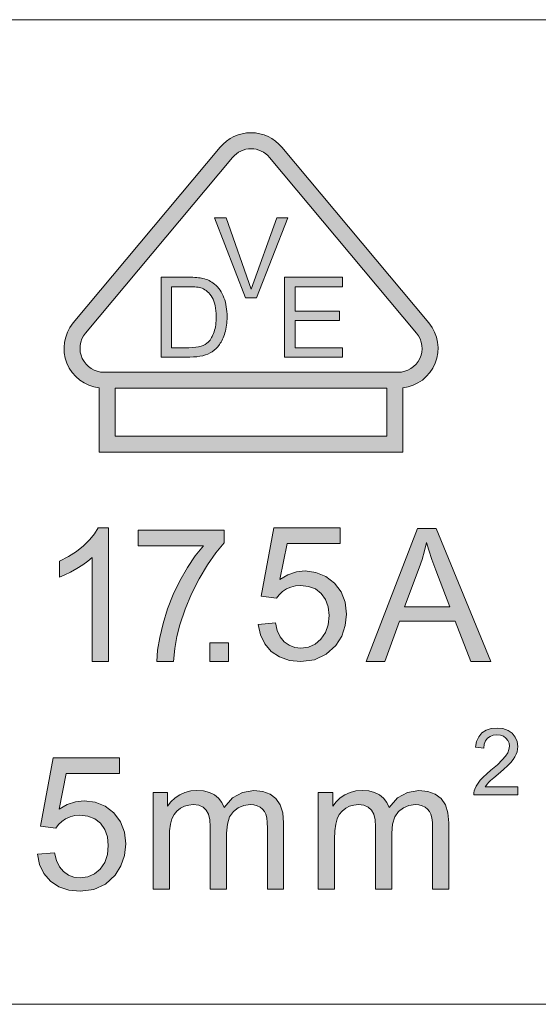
# Model space of a CAD drawing. Header units: inches. Extents: x 3728 to 5427, y -2494 to -825.
# Tile 8 of 16: x 5285 to 5293, y -2388 to -2373. Entities that reach past the tile are written whole.
import ezdxf

# ---------------------------------------------------------------- set-up
doc = ezdxf.new("R2010")
doc.units = ezdxf.units.IN
doc.header["$MEASUREMENT"] = 0
doc.layers.get('0').update_dxf_attribs({"lineweight": 30})
doc.layers.add('尺寸层', color=3, linetype='Continuous')

msp = doc.modelspace()

# ---------------------------------------------------------------- hatches: boundary and pattern name
at = {"layer": '尺寸层', "lineweight": 0, "ltscale": 0.8}
h = msp.add_hatch(color=1, dxfattribs=at)
h.paths.add_polyline_path([(5289.508, -2377.428), (5289.508, -2377.061), (5290.217, -2377.061), (5290.217, -2376.919), (5289.349, -2376.919), (5289.349, -2378.119), (5290.217, -2378.119), (5290.217, -2377.978), (5289.508, -2377.978), (5289.508, -2377.569), (5290.172, -2377.569), (5290.172, -2377.428)], flags=0)
edge = h.paths.add_edge_path(flags=16)
edge.add_arc((5288.845, -2375.347), 0.36, 39.4296, 140.5704)
edge.add_line((5288.567, -2375.118), (5286.357, -2377.758))
edge.add_arc((5286.635, -2377.987), 0.36, 140.5704, 270)
edge.add_line((5286.635, -2378.347), (5291.055, -2378.347))
edge.add_arc((5291.055, -2377.987), 0.36, 270, 399.4296)
edge.add_line((5291.333, -2377.758), (5289.123, -2375.118))
edge = h.paths.add_edge_path(flags=0)
edge.add_spline(control_points=[(5287.926, -2378.119), (5287.926, -2378.119), (5287.493, -2378.119), (5287.493, -2378.119)], knot_values=[0.916667, 0.916667, 0.916667, 0.916667, 1, 1, 1, 1], degree=3, periodic=0)
edge.add_spline(control_points=[(5287.493, -2378.119), (5287.493, -2378.119), (5287.493, -2376.919), (5287.493, -2376.919)], knot_values=[0, 0, 0, 0, 0.083333, 0.083333, 0.083333, 0.083333], degree=3, periodic=0)
edge.add_spline(control_points=[(5287.493, -2376.919), (5287.493, -2376.919), (5287.906, -2376.919), (5287.906, -2376.919)], knot_values=[0.083333, 0.083333, 0.083333, 0.083333, 0.166667, 0.166667, 0.166667, 0.166667], degree=3, periodic=0)
edge.add_spline(control_points=[(5287.906, -2376.919), (5288, -2376.919), (5288.071, -2376.925), (5288.12, -2376.936)], knot_values=[0.166667, 0.166667, 0.166667, 0.166667, 0.25, 0.25, 0.25, 0.25], degree=3, periodic=0)
edge.add_spline(control_points=[(5288.12, -2376.936), (5288.189, -2376.952), (5288.247, -2376.981), (5288.296, -2377.022)], knot_values=[0.25, 0.25, 0.25, 0.25, 0.333333, 0.333333, 0.333333, 0.333333], degree=3, periodic=0)
edge.add_spline(control_points=[(5288.296, -2377.022), (5288.359, -2377.076), (5288.407, -2377.144), (5288.438, -2377.227)], knot_values=[0.333333, 0.333333, 0.333333, 0.333333, 0.416667, 0.416667, 0.416667, 0.416667], degree=3, periodic=0)
edge.add_spline(control_points=[(5288.438, -2377.227), (5288.47, -2377.311), (5288.485, -2377.406), (5288.485, -2377.513), (5288.485, -2377.513), (5288.485, -2377.604), (5288.475, -2377.684), (5288.453, -2377.755)], knot_values=[0.416667, 0.416667, 0.416667, 0.416667, 0.5, 0.5, 0.5, 0.5, 0.583333, 0.583333, 0.583333, 0.583333], degree=3, periodic=0)
edge.add_spline(control_points=[(5288.453, -2377.755), (5288.432, -2377.825), (5288.405, -2377.884), (5288.371, -2377.93)], knot_values=[0.583333, 0.583333, 0.583333, 0.583333, 0.666667, 0.666667, 0.666667, 0.666667], degree=3, periodic=0)
edge.add_spline(control_points=[(5288.371, -2377.93), (5288.338, -2377.976), (5288.302, -2378.012), (5288.262, -2378.038)], knot_values=[0.666667, 0.666667, 0.666667, 0.666667, 0.75, 0.75, 0.75, 0.75], degree=3, periodic=0)
edge.add_spline(control_points=[(5288.262, -2378.038), (5288.223, -2378.065), (5288.175, -2378.085), (5288.119, -2378.099)], knot_values=[0.75, 0.75, 0.75, 0.75, 0.833333, 0.833333, 0.833333, 0.833333], degree=3, periodic=0)
edge.add_spline(control_points=[(5288.119, -2378.099), (5288.063, -2378.112), (5287.999, -2378.119), (5287.926, -2378.119)], knot_values=[0.833333, 0.833333, 0.833333, 0.833333, 0.916667, 0.916667, 0.916667, 0.916667], degree=3, periodic=0)
edge = h.paths.add_edge_path(flags=0)
edge.add_spline(control_points=[(5287.652, -2377.061), (5287.652, -2377.061), (5287.652, -2377.978), (5287.652, -2377.978)], knot_values=[0.9, 0.9, 0.9, 0.9, 1, 1, 1, 1], degree=3, periodic=0)
edge.add_spline(control_points=[(5287.652, -2377.978), (5287.652, -2377.978), (5287.908, -2377.978), (5287.908, -2377.978)], knot_values=[0, 0, 0, 0, 0.1, 0.1, 0.1, 0.1], degree=3, periodic=0)
edge.add_spline(control_points=[(5287.908, -2377.978), (5287.987, -2377.978), (5288.049, -2377.97), (5288.094, -2377.955)], knot_values=[0.1, 0.1, 0.1, 0.1, 0.2, 0.2, 0.2, 0.2], degree=3, periodic=0)
edge.add_spline(control_points=[(5288.094, -2377.955), (5288.139, -2377.941), (5288.175, -2377.92), (5288.202, -2377.893)], knot_values=[0.2, 0.2, 0.2, 0.2, 0.3, 0.3, 0.3, 0.3], degree=3, periodic=0)
edge.add_spline(control_points=[(5288.202, -2377.893), (5288.24, -2377.856), (5288.269, -2377.805), (5288.29, -2377.741)], knot_values=[0.3, 0.3, 0.3, 0.3, 0.4, 0.4, 0.4, 0.4], degree=3, periodic=0)
edge.add_spline(control_points=[(5288.29, -2377.741), (5288.311, -2377.678), (5288.321, -2377.601), (5288.321, -2377.51), (5288.321, -2377.51), (5288.321, -2377.385), (5288.301, -2377.288), (5288.26, -2377.221)], knot_values=[0.4, 0.4, 0.4, 0.4, 0.5, 0.5, 0.5, 0.5, 0.6, 0.6, 0.6, 0.6], degree=3, periodic=0)
edge.add_spline(control_points=[(5288.26, -2377.221), (5288.218, -2377.153), (5288.168, -2377.108), (5288.109, -2377.085)], knot_values=[0.6, 0.6, 0.6, 0.6, 0.7, 0.7, 0.7, 0.7], degree=3, periodic=0)
edge.add_spline(control_points=[(5288.109, -2377.085), (5288.067, -2377.069), (5287.998, -2377.061), (5287.904, -2377.061)], knot_values=[0.7, 0.7, 0.7, 0.7, 0.8, 0.8, 0.8, 0.8], degree=3, periodic=0)
edge.add_spline(control_points=[(5287.904, -2377.061), (5287.904, -2377.061), (5287.652, -2377.061), (5287.652, -2377.061)], knot_values=[0.8, 0.8, 0.8, 0.8, 0.9, 0.9, 0.9, 0.9], degree=3, periodic=0)
h.paths.add_polyline_path([(5288.47, -2376.028), (5288.298, -2376.028), (5288.763, -2377.228), (5288.926, -2377.228), (5289.396, -2376.028), (5289.234, -2376.028), (5288.845, -2377.096)], flags=0)
h.paths.add_polyline_path([(5286.805, -2379.307), (5286.805, -2378.587), (5290.885, -2378.587), (5290.885, -2379.307)], flags=16)
edge = h.paths.add_edge_path()
edge.add_line((5291.518, -2377.606), (5289.308, -2374.966))
edge.add_arc((5288.845, -2375.347), 0.6, 39.4296, 140.5704)
edge.add_line((5288.381, -2374.966), (5286.171, -2377.606))
edge.add_arc((5286.635, -2377.987), 0.6, 140.5704, 263.2849)
edge.add_line((5286.565, -2378.583), (5286.565, -2379.547))
edge.add_line((5286.565, -2379.547), (5291.125, -2379.547))
edge.add_line((5291.125, -2379.547), (5291.125, -2378.583))
edge.add_arc((5291.055, -2377.987), 0.6, 276.7151, 399.4296)
h = msp.add_hatch(color=1, dxfattribs=at)
h.paths.add_polyline_path([(5282.033, -2385.146), (5282.033, -2385.346), (5283.233, -2385.346), (5283.233, -2385.146)])
h.paths.add_polyline_path([(5278.746, -2386.098), (5278.627, -2386.136), (5278.491, -2386.149), (5278.315, -2386.127), (5278.167, -2386.059), (5278.045, -2385.946), (5277.96, -2385.804), (5277.899, -2385.623), (5277.863, -2385.404), (5277.851, -2385.147), (5277.859, -2384.93), (5277.882, -2384.743), (5277.922, -2384.586), (5277.978, -2384.455), (5278.049, -2384.346), (5278.136, -2384.258), (5278.238, -2384.194), (5278.356, -2384.155), (5278.491, -2384.143), (5278.592, -2384.15), (5278.685, -2384.171), (5278.769, -2384.207), (5278.844, -2384.255), (5278.909, -2384.316), (5278.966, -2384.39), (5279.014, -2384.476), (5279.055, -2384.573), (5279.088, -2384.682), (5279.112, -2384.811), (5279.127, -2384.965), (5279.132, -2385.147), (5279.124, -2385.362), (5279.1, -2385.548), (5279.061, -2385.705), (5279.006, -2385.836), (5278.935, -2385.945), (5278.848, -2386.033)])
h.paths.add_polyline_path([(5280.754, -2384.354), (5280.661, -2384.389), (5280.584, -2384.447), (5280.525, -2384.526), (5280.49, -2384.622), (5280.478, -2384.736), (5280.23, -2384.711), (5280.262, -2384.541), (5280.326, -2384.4), (5280.421, -2384.288), (5280.545, -2384.207), (5280.694, -2384.159), (5280.868, -2384.143), (5281.043, -2384.16), (5281.192, -2384.212), (5281.315, -2384.3), (5281.407, -2384.413), (5281.462, -2384.542), (5281.48, -2384.688), (5281.475, -2384.767), (5281.459, -2384.844), (5281.432, -2384.92), (5281.393, -2384.998), (5281.339, -2385.078), (5281.272, -2385.16), (5281.181, -2385.255), (5281.057, -2385.37), (5280.9, -2385.506), (5280.772, -2385.614), (5280.68, -2385.697), (5280.621, -2385.753), (5280.582, -2385.797), (5280.548, -2385.84), (5280.519, -2385.884), (5281.483, -2385.884), (5281.483, -2386.116), (5280.184, -2386.116), (5280.186, -2386.058), (5280.195, -2386.003), (5280.212, -2385.948), (5280.252, -2385.86), (5280.305, -2385.773), (5280.371, -2385.687), (5280.455, -2385.597), (5280.56, -2385.497), (5280.687, -2385.389), (5280.877, -2385.226), (5281.022, -2385.087), (5281.12, -2384.973), (5281.182, -2384.873), (5281.22, -2384.776), (5281.232, -2384.683), (5281.221, -2384.592), (5281.187, -2384.512), (5281.13, -2384.441), (5281.054, -2384.386), (5280.965, -2384.353), (5280.862, -2384.343)])
h.paths.add_polyline_path([(5278.596, -2385.933), (5278.689, -2385.879), (5278.771, -2385.79), (5278.834, -2385.647), (5278.871, -2385.433), (5278.884, -2385.147), (5278.871, -2384.86), (5278.834, -2384.645), (5278.771, -2384.502), (5278.689, -2384.413), (5278.595, -2384.36), (5278.489, -2384.343), (5278.385, -2384.358), (5278.297, -2384.405), (5278.223, -2384.483), (5278.154, -2384.637), (5278.112, -2384.858), (5278.099, -2385.147), (5278.111, -2385.433), (5278.149, -2385.648), (5278.212, -2385.791), (5278.293, -2385.88), (5278.386, -2385.933), (5278.491, -2385.951)], flags=16)
h.paths.add_polyline_path([(5279.71, -2385.841), (5279.71, -2386.116), (5279.435, -2386.116), (5279.435, -2385.841)])
h.paths.add_polyline_path([(5284.105, -2384.194), (5284.158, -2384.107), (5284.316, -2384.107), (5284.316, -2386.115), (5284.07, -2386.115), (5284.07, -2384.55), (5284.005, -2384.607), (5283.928, -2384.663), (5283.838, -2384.72), (5283.745, -2384.771), (5283.659, -2384.813), (5283.579, -2384.846), (5283.579, -2384.609), (5283.711, -2384.54), (5283.831, -2384.462), (5283.939, -2384.374), (5284.032, -2384.283)])
h.paths.add_polyline_path([(5292.378, -2383.728), (5292.454, -2383.703), (5292.542, -2383.695), (5292.631, -2383.703), (5292.707, -2383.73), (5292.77, -2383.774), (5292.816, -2383.832), (5292.844, -2383.898), (5292.854, -2383.972), (5292.851, -2384.012), (5292.843, -2384.051), (5292.83, -2384.09), (5292.809, -2384.129), (5292.782, -2384.17), (5292.748, -2384.212), (5292.702, -2384.26), (5292.638, -2384.319), (5292.558, -2384.388), (5292.494, -2384.443), (5292.446, -2384.485), (5292.416, -2384.514), (5292.397, -2384.536), (5292.38, -2384.558), (5292.365, -2384.581), (5292.855, -2384.581), (5292.855, -2384.699), (5292.194, -2384.699), (5292.195, -2384.669), (5292.2, -2384.641), (5292.209, -2384.613), (5292.229, -2384.569), (5292.256, -2384.524), (5292.289, -2384.48), (5292.332, -2384.434), (5292.386, -2384.384), (5292.45, -2384.329), (5292.547, -2384.246), (5292.62, -2384.175), (5292.67, -2384.117), (5292.702, -2384.066), (5292.721, -2384.017), (5292.728, -2383.969), (5292.722, -2383.923), (5292.704, -2383.882), (5292.675, -2383.846), (5292.637, -2383.819), (5292.592, -2383.802), (5292.539, -2383.796), (5292.484, -2383.802), (5292.437, -2383.82), (5292.397, -2383.849), (5292.368, -2383.889), (5292.35, -2383.939), (5292.344, -2383.997), (5292.218, -2383.984), (5292.234, -2383.897), (5292.267, -2383.825), (5292.315, -2383.769)])
h.paths.add_polyline_path([(5284.872, -2386.115), (5284.872, -2385.835), (5285.151, -2385.835), (5285.151, -2386.115)])
h.paths.add_polyline_path([(5285.679, -2385.17), (5285.872, -2384.143), (5286.867, -2384.143), (5286.867, -2384.377), (5286.069, -2384.377), (5285.961, -2384.915), (5286.083, -2384.845), (5286.209, -2384.803), (5286.339, -2384.789), (5286.504, -2384.809), (5286.652, -2384.87), (5286.781, -2384.971), (5286.881, -2385.103), (5286.941, -2385.259), (5286.961, -2385.437), (5286.943, -2385.61), (5286.89, -2385.767), (5286.803, -2385.907), (5286.659, -2386.041), (5286.484, -2386.122), (5286.278, -2386.149), (5286.107, -2386.132), (5285.958, -2386.081), (5285.832, -2385.996), (5285.733, -2385.883), (5285.668, -2385.748), (5285.635, -2385.591), (5285.893, -2385.569), (5285.92, -2385.685), (5285.965, -2385.779), (5286.026, -2385.852), (5286.1, -2385.905), (5286.184, -2385.937), (5286.278, -2385.948), (5286.39, -2385.933), (5286.49, -2385.888), (5286.577, -2385.814), (5286.646, -2385.715), (5286.687, -2385.597), (5286.7, -2385.459), (5286.687, -2385.329), (5286.648, -2385.218), (5286.582, -2385.127), (5286.496, -2385.06), (5286.393, -2385.019), (5286.273, -2385.006), (5286.197, -2385.012), (5286.125, -2385.03), (5286.059, -2385.06), (5286, -2385.099), (5285.95, -2385.146), (5285.909, -2385.2)])
h.paths.add_polyline_path([(5288.232, -2385.174), (5288.226, -2385.074), (5288.206, -2384.992), (5288.172, -2384.928), (5288.124, -2384.883), (5288.059, -2384.855), (5287.976, -2384.846), (5287.909, -2384.852), (5287.845, -2384.871), (5287.785, -2384.901), (5287.731, -2384.943), (5287.689, -2384.996), (5287.657, -2385.06), (5287.635, -2385.141), (5287.622, -2385.242), (5287.618, -2385.364), (5287.618, -2386.115), (5287.372, -2386.115), (5287.372, -2384.666), (5287.591, -2384.666), (5287.591, -2384.87), (5287.642, -2384.803), (5287.703, -2384.746), (5287.773, -2384.699), (5287.852, -2384.662), (5287.938, -2384.641), (5288.031, -2384.633), (5288.132, -2384.641), (5288.219, -2384.663), (5288.294, -2384.7), (5288.356, -2384.751), (5288.405, -2384.813), (5288.44, -2384.887), (5288.566, -2384.746), (5288.715, -2384.662), (5288.887, -2384.633), (5289.02, -2384.647), (5289.13, -2384.687), (5289.219, -2384.753), (5289.283, -2384.847), (5289.322, -2384.969), (5289.334, -2385.121), (5289.334, -2386.115), (5289.09, -2386.115), (5289.09, -2385.202), (5289.088, -2385.113), (5289.08, -2385.043), (5289.067, -2384.99), (5289.046, -2384.95), (5289.017, -2384.915), (5288.98, -2384.886), (5288.936, -2384.864), (5288.887, -2384.851), (5288.833, -2384.846), (5288.736, -2384.858), (5288.652, -2384.892), (5288.579, -2384.948), (5288.523, -2385.029), (5288.489, -2385.138), (5288.478, -2385.273), (5288.478, -2386.115), (5288.232, -2386.115)])
h.paths.add_polyline_path([(5290.139, -2385.06), (5290.117, -2385.141), (5290.104, -2385.242), (5290.1, -2385.364), (5290.1, -2386.115), (5289.854, -2386.115), (5289.854, -2384.666), (5290.073, -2384.666), (5290.073, -2384.87), (5290.124, -2384.803), (5290.185, -2384.746), (5290.255, -2384.699), (5290.334, -2384.662), (5290.42, -2384.641), (5290.513, -2384.633), (5290.614, -2384.641), (5290.701, -2384.663), (5290.776, -2384.7), (5290.838, -2384.751), (5290.887, -2384.813), (5290.922, -2384.887), (5291.048, -2384.746), (5291.197, -2384.662), (5291.369, -2384.633), (5291.502, -2384.647), (5291.612, -2384.687), (5291.7, -2384.753), (5291.765, -2384.847), (5291.803, -2384.969), (5291.816, -2385.121), (5291.816, -2386.115), (5291.572, -2386.115), (5291.572, -2385.202), (5291.57, -2385.113), (5291.562, -2385.043), (5291.549, -2384.99), (5291.528, -2384.95), (5291.499, -2384.915), (5291.462, -2384.886), (5291.418, -2384.864), (5291.368, -2384.851), (5291.315, -2384.846), (5291.218, -2384.858), (5291.134, -2384.892), (5291.061, -2384.948), (5291.005, -2385.029), (5290.971, -2385.138), (5290.96, -2385.273), (5290.96, -2386.115), (5290.714, -2386.115), (5290.714, -2385.174), (5290.708, -2385.074), (5290.688, -2384.992), (5290.654, -2384.928), (5290.606, -2384.883), (5290.541, -2384.855), (5290.458, -2384.846), (5290.391, -2384.852), (5290.327, -2384.871), (5290.267, -2384.901), (5290.213, -2384.943), (5290.171, -2384.996)])
h.paths.add_polyline_path([(5290.576, -2382.695), (5291.344, -2380.695), (5291.629, -2380.695), (5292.447, -2382.695), (5292.146, -2382.695), (5291.913, -2382.089), (5291.076, -2382.089), (5290.857, -2382.695)])
h.paths.add_polyline_path([(5291.481, -2380.905), (5291.452, -2381.033), (5291.416, -2381.16), (5291.373, -2381.287), (5291.153, -2381.873), (5291.831, -2381.873), (5291.622, -2381.32), (5291.564, -2381.161), (5291.517, -2381.023)], flags=16)
h.paths.add_polyline_path([(5288.996, -2381.715), (5289.189, -2380.688), (5290.184, -2380.688), (5290.184, -2380.923), (5289.386, -2380.923), (5289.278, -2381.46), (5289.4, -2381.39), (5289.526, -2381.348), (5289.656, -2381.334), (5289.821, -2381.355), (5289.969, -2381.415), (5290.098, -2381.516), (5290.198, -2381.649), (5290.258, -2381.804), (5290.278, -2381.983), (5290.26, -2382.156), (5290.207, -2382.312), (5290.12, -2382.452), (5289.976, -2382.587), (5289.801, -2382.668), (5289.594, -2382.695), (5289.424, -2382.678), (5289.275, -2382.627), (5289.149, -2382.542), (5289.05, -2382.429), (5288.985, -2382.294), (5288.952, -2382.137), (5289.21, -2382.115), (5289.237, -2382.23), (5289.282, -2382.324), (5289.343, -2382.398), (5289.417, -2382.451), (5289.501, -2382.482), (5289.594, -2382.493), (5289.707, -2382.478), (5289.807, -2382.434), (5289.894, -2382.359), (5289.963, -2382.26), (5290.004, -2382.142), (5290.017, -2382.005), (5290.004, -2381.874), (5289.965, -2381.764), (5289.899, -2381.673), (5289.813, -2381.605), (5289.71, -2381.565), (5289.59, -2381.551), (5289.514, -2381.557), (5289.442, -2381.576), (5289.376, -2381.605), (5289.317, -2381.645), (5289.267, -2381.691), (5289.226, -2381.745)])
h.paths.add_polyline_path([(5288.228, -2382.695), (5288.228, -2382.415), (5288.508, -2382.415), (5288.508, -2382.695)])
h.paths.add_polyline_path([(5287.472, -2382.336), (5287.522, -2382.124), (5287.589, -2381.904), (5287.674, -2381.689), (5287.776, -2381.48), (5287.889, -2381.284), (5288.006, -2381.109), (5288.129, -2380.957), (5287.149, -2380.957), (5287.149, -2380.721), (5288.443, -2380.721), (5288.443, -2380.912), (5288.317, -2381.062), (5288.19, -2381.242), (5288.065, -2381.452), (5287.949, -2381.678), (5287.853, -2381.91), (5287.775, -2382.145), (5287.732, -2382.317), (5287.701, -2382.501), (5287.681, -2382.695), (5287.429, -2382.695), (5287.441, -2382.526)])
h.paths.add_polyline_path([(5286.494, -2380.774), (5286.547, -2380.686), (5286.705, -2380.686), (5286.705, -2382.695), (5286.459, -2382.695), (5286.459, -2381.13), (5286.394, -2381.186), (5286.317, -2381.243), (5286.227, -2381.299), (5286.134, -2381.351), (5286.048, -2381.393), (5285.968, -2381.426), (5285.968, -2381.189), (5286.1, -2381.119), (5286.22, -2381.041), (5286.329, -2380.954), (5286.421, -2380.863)])
h.paths.add_polyline_path([(5278.234, -2381.714), (5278.428, -2380.687), (5279.422, -2380.687), (5279.422, -2380.921), (5278.624, -2380.921), (5278.516, -2381.459), (5278.639, -2381.389), (5278.765, -2381.347), (5278.895, -2381.333), (5279.06, -2381.353), (5279.207, -2381.414), (5279.336, -2381.515), (5279.436, -2381.647), (5279.496, -2381.803), (5279.516, -2381.981), (5279.499, -2382.154), (5279.446, -2382.311), (5279.358, -2382.451), (5279.214, -2382.585), (5279.039, -2382.666), (5278.833, -2382.693), (5278.662, -2382.676), (5278.514, -2382.625), (5278.388, -2382.541), (5278.289, -2382.428), (5278.223, -2382.292), (5278.191, -2382.135), (5278.449, -2382.114), (5278.476, -2382.229), (5278.52, -2382.323), (5278.581, -2382.397), (5278.656, -2382.449), (5278.74, -2382.481), (5278.833, -2382.492), (5278.945, -2382.477), (5279.045, -2382.432), (5279.133, -2382.358), (5279.201, -2382.259), (5279.242, -2382.141), (5279.256, -2382.003), (5279.243, -2381.873), (5279.203, -2381.762), (5279.138, -2381.672), (5279.051, -2381.604), (5278.948, -2381.564), (5278.829, -2381.55), (5278.752, -2381.556), (5278.681, -2381.574), (5278.615, -2381.604), (5278.556, -2381.644), (5278.506, -2381.69), (5278.465, -2381.744)])
h.paths.add_polyline_path([(5279.91, -2381.673), (5279.919, -2381.452), (5279.943, -2381.261), (5279.984, -2381.102), (5280.04, -2380.969), (5280.112, -2380.857), (5280.201, -2380.768), (5280.305, -2380.703), (5280.425, -2380.664), (5280.562, -2380.651), (5280.665, -2380.658), (5280.759, -2380.68), (5280.845, -2380.716), (5280.921, -2380.765), (5280.988, -2380.828), (5281.045, -2380.903), (5281.094, -2380.99), (5281.136, -2381.089), (5281.169, -2381.2), (5281.194, -2381.331), (5281.209, -2381.488), (5281.214, -2381.673), (5281.206, -2381.893), (5281.182, -2382.082), (5281.142, -2382.241), (5281.086, -2382.374), (5281.014, -2382.486), (5280.926, -2382.575), (5280.821, -2382.641), (5280.7, -2382.68), (5280.562, -2382.693), (5280.383, -2382.67), (5280.232, -2382.601), (5280.108, -2382.486), (5279.998, -2382.285), (5279.933, -2382.014)])
h.paths.add_polyline_path([(5280.177, -2381.379), (5280.163, -2381.673), (5280.176, -2381.965), (5280.214, -2382.183), (5280.278, -2382.329), (5280.361, -2382.419), (5280.456, -2382.473), (5280.562, -2382.492), (5280.669, -2382.473), (5280.764, -2382.419), (5280.847, -2382.328), (5280.911, -2382.182), (5280.949, -2381.964), (5280.962, -2381.673), (5280.949, -2381.381), (5280.911, -2381.162), (5280.847, -2381.017), (5280.764, -2380.927), (5280.668, -2380.872), (5280.56, -2380.854), (5280.454, -2380.87), (5280.364, -2380.918), (5280.289, -2380.998), (5280.219, -2381.154)], flags=16)
h.paths.add_polyline_path([(5281.652, -2381.261), (5281.692, -2381.102), (5281.749, -2380.969), (5281.821, -2380.857), (5281.909, -2380.768), (5282.013, -2380.703), (5282.134, -2380.664), (5282.271, -2380.651), (5282.374, -2380.658), (5282.468, -2380.68), (5282.553, -2380.716), (5282.63, -2380.765), (5282.697, -2380.828), (5282.754, -2380.903), (5282.803, -2380.99), (5282.844, -2381.089), (5282.878, -2381.2), (5282.903, -2381.331), (5282.918, -2381.488), (5282.923, -2381.673), (5282.915, -2381.893), (5282.891, -2382.082), (5282.851, -2382.241), (5282.795, -2382.374), (5282.722, -2382.486), (5282.634, -2382.575), (5282.53, -2382.641), (5282.409, -2382.68), (5282.271, -2382.693), (5282.092, -2382.67), (5281.941, -2382.601), (5281.817, -2382.486), (5281.707, -2382.285), (5281.641, -2382.014), (5281.619, -2381.673), (5281.627, -2381.452)])
h.paths.add_polyline_path([(5281.998, -2380.998), (5281.928, -2381.154), (5281.886, -2381.379), (5281.871, -2381.673), (5281.884, -2381.965), (5281.923, -2382.183), (5281.987, -2382.329), (5282.07, -2382.419), (5282.164, -2382.473), (5282.271, -2382.492), (5282.378, -2382.473), (5282.473, -2382.419), (5282.555, -2382.328), (5282.619, -2382.182), (5282.658, -2381.964), (5282.671, -2381.673), (5282.658, -2381.381), (5282.619, -2381.162), (5282.555, -2381.017), (5282.472, -2380.927), (5282.377, -2380.872), (5282.269, -2380.854), (5282.163, -2380.87), (5282.073, -2380.918)], flags=16)
h.paths.add_polyline_path([(5284.135, -2382.439), (5284.168, -2382.331), (5284.204, -2382.221), (5284.243, -2382.112), (5284.783, -2380.659), (5285.053, -2380.659), (5284.27, -2382.659), (5283.999, -2382.659), (5283.224, -2380.659), (5283.511, -2380.659), (5284.03, -2382.112), (5284.07, -2382.226), (5284.105, -2382.335)])
h = msp.add_hatch(color=1, dxfattribs=at)
h.paths.add_polyline_path([(5279.71, -2386.116), (5279.71, -2385.841), (5279.435, -2385.841), (5279.435, -2386.116)])
h.paths.add_polyline_path([(5284.872, -2385.835), (5284.872, -2386.115), (5285.151, -2386.115), (5285.151, -2385.835)])
h.paths.add_polyline_path([(5288.508, -2382.415), (5288.228, -2382.415), (5288.228, -2382.695), (5288.508, -2382.695)])

# ---------------------------------------------------------------- linework, layer by layer
at = {"color": 1, "lineweight": 0}
msp.add_line((5325.079, -2387.848), (5271.479, -2387.848), dxfattribs=at)
at = {"layer": '尺寸层', "color": 1, "lineweight": 0, "ltscale": 0.8}
for p, q in [((5325.079, -2373.048), (5271.479, -2373.048)), ((5288.381, -2374.966), (5286.171, -2377.606)), ((5291.518, -2377.606), (5289.308, -2374.966)), ((5286.357, -2377.758), (5288.567, -2375.118)), ((5289.123, -2375.118), (5291.333, -2377.758)), ((5288.298, -2376.028), (5288.763, -2377.228)), ((5288.47, -2376.028), (5288.298, -2376.028)), ((5288.845, -2377.096), (5288.47, -2376.028)), ((5289.234, -2376.028), (5288.845, -2377.096)), ((5288.926, -2377.228), (5289.396, -2376.028)), ((5289.396, -2376.028), (5289.234, -2376.028)), ((5290.217, -2376.919), (5289.349, -2376.919)), ((5289.349, -2376.919), (5289.349, -2378.119)), ((5290.217, -2377.061), (5290.217, -2376.919)), ((5289.508, -2377.061), (5290.217, -2377.061)), ((5289.508, -2377.428), (5289.508, -2377.061)), ((5288.763, -2377.228), (5288.926, -2377.228)), ((5290.172, -2377.428), (5289.508, -2377.428)), ((5290.172, -2377.569), (5290.172, -2377.428)), ((5289.508, -2377.978), (5289.508, -2377.569)), ((5289.508, -2377.569), (5290.172, -2377.569)), ((5290.217, -2377.978), (5289.508, -2377.978)), ((5290.217, -2378.119), (5290.217, -2377.978)), ((5289.349, -2378.119), (5290.217, -2378.119)), ((5291.055, -2378.347), (5286.635, -2378.347)), ((5286.565, -2378.583), (5286.565, -2379.547)), ((5286.805, -2378.587), (5290.885, -2378.587)), ((5286.805, -2379.307), (5286.805, -2378.587)), ((5290.885, -2378.587), (5290.885, -2379.307)), ((5291.125, -2379.547), (5291.125, -2378.583)), ((5290.885, -2379.307), (5286.805, -2379.307)), ((5286.565, -2379.547), (5291.125, -2379.547)), ((5286.494, -2380.774), (5286.547, -2380.686)), ((5286.547, -2380.686), (5286.705, -2380.686)), ((5286.705, -2380.686), (5286.705, -2382.695)), ((5287.149, -2380.721), (5288.443, -2380.721)), ((5287.149, -2380.957), (5287.149, -2380.721)), ((5288.443, -2380.721), (5288.443, -2380.912)), ((5288.996, -2381.715), (5289.189, -2380.688)), ((5289.189, -2380.688), (5290.184, -2380.688)), ((5290.184, -2380.688), (5290.184, -2380.923)), ((5290.576, -2382.695), (5291.344, -2380.695)), ((5291.344, -2380.695), (5291.629, -2380.695)), ((5291.629, -2380.695), (5292.447, -2382.695)), ((5286.329, -2380.954), (5286.421, -2380.863)), ((5286.421, -2380.863), (5286.494, -2380.774)), ((5286.22, -2381.041), (5286.329, -2380.954)), ((5288.129, -2380.957), (5287.149, -2380.957)), ((5288.006, -2381.109), (5288.129, -2380.957)), ((5288.443, -2380.912), (5288.317, -2381.062)), ((5289.386, -2380.923), (5289.278, -2381.46)), ((5290.184, -2380.923), (5289.386, -2380.923)), ((5291.481, -2380.905), (5291.452, -2381.033)), ((5291.517, -2381.023), (5291.481, -2380.905)), ((5291.564, -2381.161), (5291.517, -2381.023)), ((5285.968, -2381.189), (5286.1, -2381.119)), ((5286.1, -2381.119), (5286.22, -2381.041)), ((5286.459, -2381.13), (5286.394, -2381.186)), ((5286.459, -2382.695), (5286.459, -2381.13)), ((5287.889, -2381.284), (5288.006, -2381.109)), ((5288.317, -2381.062), (5288.19, -2381.242)), ((5291.416, -2381.16), (5291.373, -2381.287)), ((5291.452, -2381.033), (5291.416, -2381.16)), ((5291.622, -2381.32), (5291.564, -2381.161)), ((5285.968, -2381.426), (5285.968, -2381.189)), ((5286.227, -2381.299), (5286.134, -2381.351)), ((5286.317, -2381.243), (5286.227, -2381.299)), ((5286.394, -2381.186), (5286.317, -2381.243)), ((5287.776, -2381.48), (5287.889, -2381.284)), ((5288.19, -2381.242), (5288.065, -2381.452)), ((5291.373, -2381.287), (5291.153, -2381.873)), ((5291.831, -2381.873), (5291.622, -2381.32)), ((5286.048, -2381.393), (5285.968, -2381.426)), ((5286.134, -2381.351), (5286.048, -2381.393)), ((5288.065, -2381.452), (5287.949, -2381.678)), ((5289.278, -2381.46), (5289.4, -2381.39)), ((5289.4, -2381.39), (5289.526, -2381.348)), ((5289.526, -2381.348), (5289.656, -2381.334)), ((5289.656, -2381.334), (5289.821, -2381.355)), ((5289.821, -2381.355), (5289.969, -2381.415)), ((5289.969, -2381.415), (5290.098, -2381.516)), ((5287.674, -2381.689), (5287.776, -2381.48)), ((5289.376, -2381.605), (5289.317, -2381.645)), ((5289.442, -2381.576), (5289.376, -2381.605)), ((5289.514, -2381.557), (5289.442, -2381.576)), ((5289.59, -2381.551), (5289.514, -2381.557)), ((5289.71, -2381.565), (5289.59, -2381.551)), ((5289.813, -2381.605), (5289.71, -2381.565)), ((5289.899, -2381.673), (5289.813, -2381.605)), ((5290.098, -2381.516), (5290.198, -2381.649)), ((5287.589, -2381.904), (5287.674, -2381.689)), ((5287.949, -2381.678), (5287.853, -2381.91)), ((5289.226, -2381.745), (5288.996, -2381.715)), ((5289.267, -2381.691), (5289.226, -2381.745)), ((5289.317, -2381.645), (5289.267, -2381.691)), ((5289.965, -2381.764), (5289.899, -2381.673)), ((5290.004, -2381.874), (5289.965, -2381.764)), ((5290.198, -2381.649), (5290.258, -2381.804)), ((5287.522, -2382.124), (5287.589, -2381.904)), ((5287.853, -2381.91), (5287.775, -2382.145)), ((5290.017, -2382.005), (5290.004, -2381.874)), ((5290.258, -2381.804), (5290.278, -2381.983)), ((5291.153, -2381.873), (5291.831, -2381.873)), ((5290.004, -2382.142), (5290.017, -2382.005)), ((5290.278, -2381.983), (5290.26, -2382.156)), ((5287.472, -2382.336), (5287.522, -2382.124)), ((5287.775, -2382.145), (5287.732, -2382.317)), ((5288.952, -2382.137), (5289.21, -2382.115)), ((5288.985, -2382.294), (5288.952, -2382.137)), ((5289.21, -2382.115), (5289.237, -2382.23)), ((5289.963, -2382.26), (5290.004, -2382.142)), ((5290.26, -2382.156), (5290.207, -2382.312)), ((5291.076, -2382.089), (5290.857, -2382.695)), ((5291.913, -2382.089), (5291.076, -2382.089)), ((5292.146, -2382.695), (5291.913, -2382.089)), ((5287.441, -2382.526), (5287.472, -2382.336)), ((5287.732, -2382.317), (5287.701, -2382.501)), ((5289.05, -2382.429), (5288.985, -2382.294)), ((5289.237, -2382.23), (5289.282, -2382.324)), ((5289.282, -2382.324), (5289.343, -2382.398)), ((5289.894, -2382.359), (5289.963, -2382.26)), ((5290.207, -2382.312), (5290.12, -2382.452)), ((5287.701, -2382.501), (5287.681, -2382.695)), ((5288.228, -2382.415), (5288.508, -2382.415)), ((5288.228, -2382.415), (5288.508, -2382.415)), ((5288.228, -2382.695), (5288.228, -2382.415)), ((5288.228, -2382.695), (5288.228, -2382.415)), ((5288.508, -2382.415), (5288.508, -2382.695)), ((5288.508, -2382.415), (5288.508, -2382.695)), ((5289.149, -2382.542), (5289.05, -2382.429)), ((5289.343, -2382.398), (5289.417, -2382.451)), ((5289.417, -2382.451), (5289.501, -2382.482)), ((5289.501, -2382.482), (5289.594, -2382.493)), ((5289.594, -2382.493), (5289.707, -2382.478)), ((5289.707, -2382.478), (5289.807, -2382.434)), ((5289.807, -2382.434), (5289.894, -2382.359)), ((5290.12, -2382.452), (5289.976, -2382.587)), ((5287.429, -2382.695), (5287.441, -2382.526)), ((5289.275, -2382.627), (5289.149, -2382.542)), ((5289.424, -2382.678), (5289.275, -2382.627)), ((5289.976, -2382.587), (5289.801, -2382.668)), ((5286.705, -2382.695), (5286.459, -2382.695)), ((5287.681, -2382.695), (5287.429, -2382.695)), ((5288.508, -2382.695), (5288.228, -2382.695)), ((5288.508, -2382.695), (5288.228, -2382.695)), ((5289.594, -2382.695), (5289.424, -2382.678)), ((5289.801, -2382.668), (5289.594, -2382.695)), ((5290.857, -2382.695), (5290.576, -2382.695)), ((5292.447, -2382.695), (5292.146, -2382.695)), ((5292.234, -2383.897), (5292.267, -2383.825)), ((5292.267, -2383.825), (5292.315, -2383.769)), ((5292.315, -2383.769), (5292.378, -2383.728)), ((5292.378, -2383.728), (5292.454, -2383.703)), ((5292.437, -2383.82), (5292.397, -2383.849)), ((5292.484, -2383.802), (5292.437, -2383.82)), ((5292.454, -2383.703), (5292.542, -2383.695)), ((5292.539, -2383.796), (5292.484, -2383.802)), ((5292.592, -2383.802), (5292.539, -2383.796)), ((5292.542, -2383.695), (5292.631, -2383.703)), ((5292.637, -2383.819), (5292.592, -2383.802)), ((5292.631, -2383.703), (5292.707, -2383.73)), ((5292.675, -2383.846), (5292.637, -2383.819)), ((5292.707, -2383.73), (5292.77, -2383.774)), ((5292.77, -2383.774), (5292.816, -2383.832)), ((5292.816, -2383.832), (5292.844, -2383.898)), ((5292.218, -2383.984), (5292.234, -2383.897)), ((5292.344, -2383.997), (5292.218, -2383.984)), ((5292.35, -2383.939), (5292.344, -2383.997)), ((5292.368, -2383.889), (5292.35, -2383.939)), ((5292.397, -2383.849), (5292.368, -2383.889)), ((5292.704, -2383.882), (5292.675, -2383.846)), ((5292.722, -2383.923), (5292.704, -2383.882)), ((5292.721, -2384.017), (5292.728, -2383.969)), ((5292.728, -2383.969), (5292.722, -2383.923)), ((5292.844, -2383.898), (5292.854, -2383.972)), ((5292.854, -2383.972), (5292.851, -2384.012)), ((5292.62, -2384.175), (5292.67, -2384.117)), ((5292.67, -2384.117), (5292.702, -2384.066)), ((5292.702, -2384.066), (5292.721, -2384.017)), ((5292.809, -2384.129), (5292.782, -2384.17)), ((5292.83, -2384.09), (5292.809, -2384.129)), ((5292.843, -2384.051), (5292.83, -2384.09)), ((5292.851, -2384.012), (5292.843, -2384.051)), ((5285.679, -2385.17), (5285.872, -2384.143)), ((5285.872, -2384.143), (5286.867, -2384.143)), ((5286.867, -2384.143), (5286.867, -2384.377)), ((5292.45, -2384.329), (5292.547, -2384.246)), ((5292.547, -2384.246), (5292.62, -2384.175)), ((5292.702, -2384.26), (5292.638, -2384.319)), ((5292.748, -2384.212), (5292.702, -2384.26)), ((5292.782, -2384.17), (5292.748, -2384.212)), ((5286.069, -2384.377), (5285.961, -2384.915)), ((5286.867, -2384.377), (5286.069, -2384.377)), ((5292.332, -2384.434), (5292.386, -2384.384)), ((5292.386, -2384.384), (5292.45, -2384.329)), ((5292.558, -2384.388), (5292.494, -2384.443)), ((5292.638, -2384.319), (5292.558, -2384.388)), ((5292.209, -2384.613), (5292.229, -2384.569)), ((5292.229, -2384.569), (5292.256, -2384.524)), ((5292.256, -2384.524), (5292.289, -2384.48)), ((5292.289, -2384.48), (5292.332, -2384.434)), ((5292.38, -2384.558), (5292.365, -2384.581)), ((5292.397, -2384.536), (5292.38, -2384.558)), ((5292.416, -2384.514), (5292.397, -2384.536)), ((5292.446, -2384.485), (5292.416, -2384.514)), ((5292.494, -2384.443), (5292.446, -2384.485)), ((5287.372, -2384.666), (5287.591, -2384.666)), ((5287.372, -2386.115), (5287.372, -2384.666)), ((5287.591, -2384.666), (5287.591, -2384.87)), ((5287.703, -2384.746), (5287.773, -2384.699)), ((5287.773, -2384.699), (5287.852, -2384.662)), ((5287.852, -2384.662), (5287.938, -2384.641)), ((5287.938, -2384.641), (5288.031, -2384.633)), ((5288.031, -2384.633), (5288.132, -2384.641)), ((5288.132, -2384.641), (5288.219, -2384.663)), ((5288.219, -2384.663), (5288.294, -2384.7)), ((5288.294, -2384.7), (5288.356, -2384.751)), ((5288.566, -2384.746), (5288.715, -2384.662)), ((5288.715, -2384.662), (5288.887, -2384.633)), ((5288.887, -2384.633), (5289.02, -2384.647)), ((5289.02, -2384.647), (5289.13, -2384.687)), ((5289.13, -2384.687), (5289.219, -2384.753)), ((5289.854, -2384.666), (5290.073, -2384.666)), ((5289.854, -2386.115), (5289.854, -2384.666)), ((5290.073, -2384.666), (5290.073, -2384.87)), ((5290.185, -2384.746), (5290.255, -2384.699)), ((5290.255, -2384.699), (5290.334, -2384.662)), ((5290.334, -2384.662), (5290.42, -2384.641)), ((5290.42, -2384.641), (5290.513, -2384.633)), ((5290.513, -2384.633), (5290.614, -2384.641)), ((5290.614, -2384.641), (5290.701, -2384.663)), ((5290.701, -2384.663), (5290.776, -2384.7)), ((5290.776, -2384.7), (5290.838, -2384.751)), ((5291.048, -2384.746), (5291.197, -2384.662)), ((5291.197, -2384.662), (5291.369, -2384.633)), ((5291.369, -2384.633), (5291.502, -2384.647)), ((5291.502, -2384.647), (5291.612, -2384.687)), ((5291.612, -2384.687), (5291.7, -2384.753)), ((5292.194, -2384.699), (5292.195, -2384.669)), ((5292.855, -2384.699), (5292.194, -2384.699)), ((5292.195, -2384.669), (5292.2, -2384.641)), ((5292.2, -2384.641), (5292.209, -2384.613)), ((5292.365, -2384.581), (5292.855, -2384.581)), ((5292.855, -2384.581), (5292.855, -2384.699)), ((5285.961, -2384.915), (5286.083, -2384.845)), ((5286.083, -2384.845), (5286.209, -2384.803)), ((5286.209, -2384.803), (5286.339, -2384.789)), ((5286.339, -2384.789), (5286.504, -2384.809)), ((5286.504, -2384.809), (5286.652, -2384.87)), ((5286.652, -2384.87), (5286.781, -2384.971)), ((5287.591, -2384.87), (5287.642, -2384.803)), ((5287.642, -2384.803), (5287.703, -2384.746)), ((5287.845, -2384.871), (5287.785, -2384.901)), ((5287.909, -2384.852), (5287.845, -2384.871)), ((5287.976, -2384.846), (5287.909, -2384.852)), ((5288.059, -2384.855), (5287.976, -2384.846)), ((5288.124, -2384.883), (5288.059, -2384.855)), ((5288.356, -2384.751), (5288.405, -2384.813)), ((5288.405, -2384.813), (5288.44, -2384.887)), ((5288.44, -2384.887), (5288.566, -2384.746)), ((5288.736, -2384.858), (5288.652, -2384.892)), ((5288.833, -2384.846), (5288.736, -2384.858)), ((5288.887, -2384.851), (5288.833, -2384.846)), ((5288.936, -2384.864), (5288.887, -2384.851)), ((5288.98, -2384.886), (5288.936, -2384.864)), ((5289.219, -2384.753), (5289.283, -2384.847)), ((5289.283, -2384.847), (5289.322, -2384.969)), ((5290.073, -2384.87), (5290.124, -2384.803)), ((5290.124, -2384.803), (5290.185, -2384.746)), ((5290.327, -2384.871), (5290.267, -2384.901)), ((5290.391, -2384.852), (5290.327, -2384.871)), ((5290.458, -2384.846), (5290.391, -2384.852)), ((5290.541, -2384.855), (5290.458, -2384.846)), ((5290.606, -2384.883), (5290.541, -2384.855)), ((5290.838, -2384.751), (5290.887, -2384.813)), ((5290.887, -2384.813), (5290.922, -2384.887)), ((5290.922, -2384.887), (5291.048, -2384.746)), ((5291.218, -2384.858), (5291.134, -2384.892)), ((5291.315, -2384.846), (5291.218, -2384.858)), ((5291.368, -2384.851), (5291.315, -2384.846)), ((5291.418, -2384.864), (5291.368, -2384.851)), ((5291.462, -2384.886), (5291.418, -2384.864)), ((5291.7, -2384.753), (5291.765, -2384.847)), ((5291.765, -2384.847), (5291.803, -2384.969)), ((5286.197, -2385.012), (5286.125, -2385.03)), ((5286.273, -2385.006), (5286.197, -2385.012)), ((5286.393, -2385.019), (5286.273, -2385.006)), ((5286.496, -2385.06), (5286.393, -2385.019)), ((5286.781, -2384.971), (5286.881, -2385.103)), ((5287.689, -2384.996), (5287.657, -2385.06)), ((5287.731, -2384.943), (5287.689, -2384.996)), ((5287.785, -2384.901), (5287.731, -2384.943)), ((5288.172, -2384.928), (5288.124, -2384.883)), ((5288.206, -2384.992), (5288.172, -2384.928)), ((5288.226, -2385.074), (5288.206, -2384.992)), ((5288.579, -2384.948), (5288.523, -2385.029)), ((5288.652, -2384.892), (5288.579, -2384.948)), ((5289.017, -2384.915), (5288.98, -2384.886)), ((5289.046, -2384.95), (5289.017, -2384.915)), ((5289.067, -2384.99), (5289.046, -2384.95)), ((5289.08, -2385.043), (5289.067, -2384.99)), ((5289.322, -2384.969), (5289.334, -2385.121)), ((5290.171, -2384.996), (5290.139, -2385.06)), ((5290.213, -2384.943), (5290.171, -2384.996)), ((5290.267, -2384.901), (5290.213, -2384.943)), ((5290.654, -2384.928), (5290.606, -2384.883)), ((5290.688, -2384.992), (5290.654, -2384.928)), ((5290.708, -2385.074), (5290.688, -2384.992)), ((5291.061, -2384.948), (5291.005, -2385.029)), ((5291.134, -2384.892), (5291.061, -2384.948)), ((5291.499, -2384.915), (5291.462, -2384.886)), ((5291.528, -2384.95), (5291.499, -2384.915)), ((5291.549, -2384.99), (5291.528, -2384.95)), ((5291.562, -2385.043), (5291.549, -2384.99)), ((5291.803, -2384.969), (5291.816, -2385.121)), ((5285.95, -2385.146), (5285.909, -2385.2)), ((5286, -2385.099), (5285.95, -2385.146)), ((5286.059, -2385.06), (5286, -2385.099)), ((5286.125, -2385.03), (5286.059, -2385.06)), ((5286.582, -2385.127), (5286.496, -2385.06)), ((5286.648, -2385.218), (5286.582, -2385.127)), ((5286.881, -2385.103), (5286.941, -2385.259)), ((5287.635, -2385.141), (5287.622, -2385.242)), ((5287.657, -2385.06), (5287.635, -2385.141)), ((5288.232, -2385.174), (5288.226, -2385.074)), ((5288.489, -2385.138), (5288.478, -2385.273)), ((5288.523, -2385.029), (5288.489, -2385.138)), ((5289.088, -2385.113), (5289.08, -2385.043)), ((5289.09, -2385.202), (5289.088, -2385.113)), ((5289.334, -2385.121), (5289.334, -2386.115)), ((5290.117, -2385.141), (5290.104, -2385.242)), ((5290.139, -2385.06), (5290.117, -2385.141)), ((5290.714, -2385.174), (5290.708, -2385.074)), ((5290.971, -2385.138), (5290.96, -2385.273)), ((5291.005, -2385.029), (5290.971, -2385.138)), ((5291.57, -2385.113), (5291.562, -2385.043)), ((5291.572, -2385.202), (5291.57, -2385.113)), ((5291.816, -2385.121), (5291.816, -2386.115)), ((5285.909, -2385.2), (5285.679, -2385.17)), ((5286.687, -2385.329), (5286.648, -2385.218)), ((5286.941, -2385.259), (5286.961, -2385.437)), ((5287.622, -2385.242), (5287.618, -2385.364)), ((5288.232, -2386.115), (5288.232, -2385.174)), ((5288.478, -2385.273), (5288.478, -2386.115)), ((5289.09, -2386.115), (5289.09, -2385.202)), ((5290.104, -2385.242), (5290.1, -2385.364)), ((5290.714, -2386.115), (5290.714, -2385.174)), ((5290.96, -2385.273), (5290.96, -2386.115)), ((5291.572, -2386.115), (5291.572, -2385.202)), ((5286.7, -2385.459), (5286.687, -2385.329)), ((5286.687, -2385.597), (5286.7, -2385.459)), ((5286.961, -2385.437), (5286.943, -2385.61)), ((5287.618, -2385.364), (5287.618, -2386.115)), ((5290.1, -2385.364), (5290.1, -2386.115)), ((5285.635, -2385.591), (5285.893, -2385.569)), ((5285.668, -2385.748), (5285.635, -2385.591)), ((5285.893, -2385.569), (5285.92, -2385.685)), ((5286.646, -2385.715), (5286.687, -2385.597)), ((5286.943, -2385.61), (5286.89, -2385.767)), ((5285.733, -2385.883), (5285.668, -2385.748)), ((5285.92, -2385.685), (5285.965, -2385.779)), ((5286.577, -2385.814), (5286.646, -2385.715)), ((5285.832, -2385.996), (5285.733, -2385.883)), ((5285.965, -2385.779), (5286.026, -2385.852)), ((5286.026, -2385.852), (5286.1, -2385.905)), ((5286.1, -2385.905), (5286.184, -2385.937)), ((5286.39, -2385.933), (5286.49, -2385.888)), ((5286.49, -2385.888), (5286.577, -2385.814)), ((5286.803, -2385.907), (5286.659, -2386.041)), ((5286.89, -2385.767), (5286.803, -2385.907)), ((5285.958, -2386.081), (5285.832, -2385.996)), ((5286.184, -2385.937), (5286.278, -2385.948)), ((5286.278, -2385.948), (5286.39, -2385.933)), ((5286.659, -2386.041), (5286.484, -2386.122)), ((5286.107, -2386.132), (5285.958, -2386.081)), ((5286.278, -2386.149), (5286.107, -2386.132)), ((5286.484, -2386.122), (5286.278, -2386.149)), ((5287.618, -2386.115), (5287.372, -2386.115)), ((5288.478, -2386.115), (5288.232, -2386.115)), ((5289.334, -2386.115), (5289.09, -2386.115)), ((5290.1, -2386.115), (5289.854, -2386.115)), ((5290.96, -2386.115), (5290.714, -2386.115)), ((5291.816, -2386.115), (5291.572, -2386.115))]:
    msp.add_line(p, q, dxfattribs=at)
for centre, radius, start, end in [((5288.845, -2375.347), 0.6, 39.4296, 140.5704), ((5288.845, -2375.347), 0.36, 39.4296, 140.5704), ((5286.635, -2377.987), 0.6, 140.5704, 263.2849), ((5291.055, -2377.987), 0.6, 276.7151, 39.4296), ((5286.635, -2377.987), 0.36, 140.5704, 270), ((5291.055, -2377.987), 0.36, 270, 39.4296)]:
    msp.add_arc(centre, radius, start, end, dxfattribs=at)
for points in [[(5287.493, -2378.119), (5287.493, -2378.119), (5287.493, -2376.919), (5287.493, -2376.919)], [(5287.493, -2376.919), (5287.493, -2376.919), (5287.906, -2376.919), (5287.906, -2376.919)], [(5287.906, -2376.919), (5288, -2376.919), (5288.071, -2376.925), (5288.12, -2376.936)], [(5288.12, -2376.936), (5288.189, -2376.952), (5288.247, -2376.981), (5288.296, -2377.022)], [(5288.296, -2377.022), (5288.359, -2377.076), (5288.407, -2377.144), (5288.438, -2377.227)], [(5287.904, -2377.061), (5287.904, -2377.061), (5287.652, -2377.061), (5287.652, -2377.061)], [(5287.652, -2377.061), (5287.652, -2377.061), (5287.652, -2377.978), (5287.652, -2377.978)], [(5288.109, -2377.085), (5288.067, -2377.069), (5287.998, -2377.061), (5287.904, -2377.061)], [(5288.26, -2377.221), (5288.218, -2377.153), (5288.168, -2377.108), (5288.109, -2377.085)], [(5288.202, -2377.893), (5288.24, -2377.856), (5288.269, -2377.805), (5288.29, -2377.741)], [(5288.453, -2377.755), (5288.432, -2377.825), (5288.405, -2377.884), (5288.371, -2377.93)], [(5288.094, -2377.955), (5288.139, -2377.941), (5288.175, -2377.92), (5288.202, -2377.893)], [(5287.652, -2377.978), (5287.652, -2377.978), (5287.908, -2377.978), (5287.908, -2377.978)], [(5287.908, -2377.978), (5287.987, -2377.978), (5288.049, -2377.97), (5288.094, -2377.955)], [(5288.262, -2378.038), (5288.223, -2378.065), (5288.175, -2378.085), (5288.119, -2378.099)], [(5288.371, -2377.93), (5288.338, -2377.976), (5288.302, -2378.012), (5288.262, -2378.038)], [(5287.926, -2378.119), (5287.926, -2378.119), (5287.493, -2378.119), (5287.493, -2378.119)], [(5288.119, -2378.099), (5288.063, -2378.112), (5287.999, -2378.119), (5287.926, -2378.119)]]:
    msp.add_open_spline(points, degree=3, dxfattribs=at)
for points, knots in [([(5288.29, -2377.741), (5288.311, -2377.678), (5288.321, -2377.601), (5288.321, -2377.51), (5288.321, -2377.51), (5288.321, -2377.385), (5288.301, -2377.288), (5288.26, -2377.221)], [0.4, 0.4, 0.4, 0.4, 0.5, 0.5, 0.5, 0.5, 0.6, 0.6, 0.6, 0.6]), ([(5288.438, -2377.227), (5288.47, -2377.311), (5288.485, -2377.406), (5288.485, -2377.513), (5288.485, -2377.513), (5288.485, -2377.604), (5288.475, -2377.684), (5288.453, -2377.755)], [0.4166667, 0.4166667, 0.4166667, 0.4166667, 0.5, 0.5, 0.5, 0.5, 0.5833333, 0.5833333, 0.5833333, 0.5833333])]:
    msp.add_open_spline(points, degree=3, knots=knots, dxfattribs=at)

doc.saveas('drawing.dxf')
